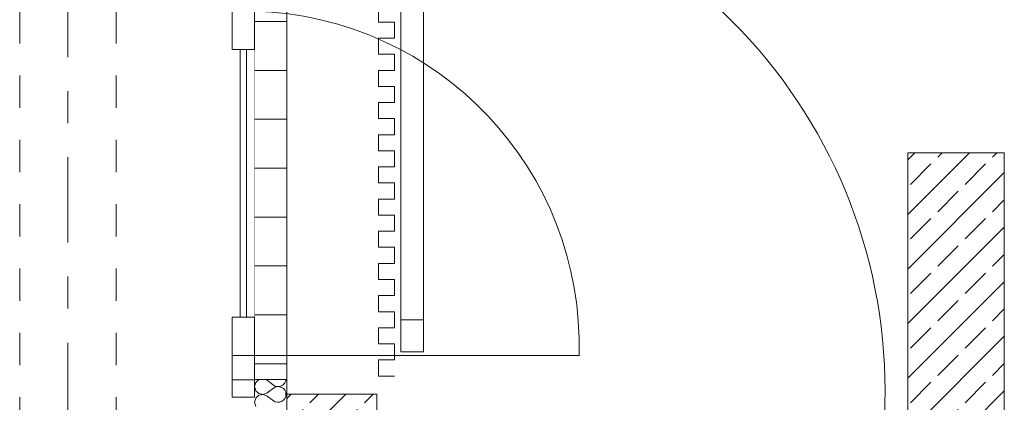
# Model space of a CAD drawing. Header units: metres. Extents: x -3.6 to 84.5, y -11 to 16.8.
# Tile 211 of 256: x 54.4 to 57.4, y -5.9 to -4.7. Entities that reach past the tile are written whole.
import ezdxf

# ---------------------------------------------------------------- set-up
doc = ezdxf.new("R2010")
doc.units = ezdxf.units.M
doc.header["$MEASUREMENT"] = 0
for name, pattern in [('Strichlinie doppelt', [0.546806, 0.264583, -0.105833, 0.070556, -0.105833]), ('Untersicht', [0.1, 0.075, -0.025]), ('Wipeout_Contour', [1, 0, -1])]:
    doc.linetypes.add(name, pattern=pattern)
for name, color, linetype in [('301 - Elemente.Linie', 7, 'Continuous'), ('302 - Elemente.Schraffur', 7, 'Continuous'), ('451 - Universal.Achsen Raster', 7, 'Continuous')]:
    doc.layers.add(name, color=color, linetype=linetype)
pattern_1 = [(45, (0, 0), (-0.08485281, 0.08485281), []), (45, (-0.04243, 0.04243), (-0.08485281, 0.08485281), [0.09, -0.03])]

# ---------------------------------------------------------------- blocks, each defined once
blk = doc.blocks.new('*X4')
at = {"layer": '302 - Elemente.Schraffur', "color": 7, "linetype": 'Continuous', "lineweight": 5}
for p, q in [((55.1136, -5.8341), (55.11, -5.8469)), ((55.1234, -5.8251), (55.1136, -5.8341)), ((55.149, -5.8274), (55.1431, -5.8251)), ((55.149, -5.8274), (55.1685, -5.842)), ((55.1685, -5.842), (55.1744, -5.8453)), ((55.1877, -5.8465), (55.1941, -5.8443)), ((55.1941, -5.8443), (55.1997, -5.8405)), ((55.1997, -5.8405), (55.2039, -5.8353)), ((55.2039, -5.8353), (55.2067, -5.8292)), ((55.2067, -5.8292), (55.2072, -5.8251)), ((55.11, -5.8469), (55.1136, -5.8597)), ((55.1136, -5.8597), (55.1235, -5.8687)), ((55.1235, -5.8739), (55.1136, -5.8829)), ((55.1235, -5.8687), (55.1366, -5.8712)), ((55.1366, -5.8714), (55.1235, -5.8739)), ((55.1366, -5.8712), (55.149, -5.8664)), ((55.149, -5.8762), (55.1366, -5.8714)), ((55.149, -5.8664), (55.1685, -5.8518)), ((55.1744, -5.8485), (55.1685, -5.8518)), ((55.1744, -5.8453), (55.181, -5.8468)), ((55.181, -5.847), (55.1744, -5.8485)), ((55.181, -5.8468), (55.1877, -5.8465)), ((55.1877, -5.8473), (55.181, -5.847)), ((55.1941, -5.8495), (55.1877, -5.8473)), ((55.1997, -5.8533), (55.1941, -5.8495)), ((55.2039, -5.8585), (55.1997, -5.8533)), ((55.2067, -5.8646), (55.2039, -5.8585)), ((55.2076, -5.8713), (55.2067, -5.8646)), ((55.2067, -5.878), (55.2076, -5.8713)), ((55.1136, -5.8829), (55.11, -5.8957)), ((55.11, -5.8957), (55.1136, -5.9085)), ((55.149, -5.8762), (55.1685, -5.8908)), ((55.1685, -5.8908), (55.1744, -5.8941)), ((55.1744, -5.8941), (55.181, -5.8956)), ((55.181, -5.8956), (55.1877, -5.8953)), ((55.1877, -5.8953), (55.1941, -5.8931)), ((55.1941, -5.8931), (55.1997, -5.8893)), ((55.1997, -5.8893), (55.2039, -5.8841)), ((55.2039, -5.8841), (55.2067, -5.878))]:
    blk.add_line(p, q, dxfattribs=at)

msp = doc.modelspace()

# ---------------------------------------------------------------- hatches: boundary and pattern name
at = {"layer": '302 - Elemente.Schraffur', "linetype": 'Continuous', "lineweight": 5}
h = msp.add_hatch(dxfattribs=at)
h.set_pattern_fill('Beton__Stahlbeton_0001', style=0, pattern_type=2)
h.set_pattern_definition(pattern_1)
h.paths.add_polyline_path([(57.14, -5.12), (57.14, -7.92), (57.44, -7.92), (57.44, -5.12)])
h = msp.add_hatch(dxfattribs=at)
h.set_pattern_fill('Beton__Stahlbeton_0001', style=0, pattern_type=2)
h.set_pattern_definition(pattern_1)
h.paths.add_polyline_path([(55.21, -5.87), (55.21, -7.92), (55.49, -7.92), (55.49, -5.87)])

# ---------------------------------------------------------------- linework, layer by layer
at = {"layer": '301 - Elemente.Linie', "color": 7, "linetype": 'Untersicht', "lineweight": 13}
for p, q in [((54.38, -0.48), (54.38, -8.085)), ((54.68, -0.48), (54.68, -8.085))]:
    msp.add_line(p, q, dxfattribs=at)
at = {"layer": '301 - Elemente.Linie', "color": 7, "linetype": 'Continuous', "lineweight": 13}
msp.add_line((55.21, -8.085), (55.21, -5.7268), dxfattribs=at)
at = {"layer": '301 - Elemente.Linie', "color": 253, "linetype": 'Continuous', "lineweight": 13, "true_color": 0xa0a0a0}
for points in [[(55.635, -5.639), (55.565, -5.639), (55.565, -4.339), (55.635, -4.339)], [(55.635, -5.739), (55.565, -5.739), (55.565, -5.639), (55.635, -5.639)]]:
    msp.add_lwpolyline(points, close=True, dxfattribs=at)
at = {"layer": '301 - Elemente.Linie', "color": 254, "linetype": 'Continuous', "lineweight": 13}
for points in [[(55.545, -4.714), (55.495, -4.714), (55.495, -4.664), (55.545, -4.664), (55.545, -4.614)], [(55.545, -4.814), (55.495, -4.814), (55.495, -4.764), (55.545, -4.764), (55.545, -4.714)], [(55.545, -4.914), (55.495, -4.914), (55.495, -4.864), (55.545, -4.864), (55.545, -4.814)], [(55.545, -5.014), (55.495, -5.014), (55.495, -4.964), (55.545, -4.964), (55.545, -4.914)], [(55.545, -5.114), (55.495, -5.114), (55.495, -5.064), (55.545, -5.064), (55.545, -5.014)], [(55.545, -5.214), (55.495, -5.214), (55.495, -5.164), (55.545, -5.164), (55.545, -5.114)], [(55.545, -5.314), (55.495, -5.314), (55.495, -5.264), (55.545, -5.264), (55.545, -5.214)], [(55.545, -5.414), (55.495, -5.414), (55.495, -5.364), (55.545, -5.364), (55.545, -5.314)], [(55.545, -5.514), (55.495, -5.514), (55.495, -5.464), (55.545, -5.464), (55.545, -5.414)], [(55.545, -5.614), (55.495, -5.614), (55.495, -5.564), (55.545, -5.564), (55.545, -5.514)], [(55.545, -5.714), (55.495, -5.714), (55.495, -5.664), (55.545, -5.664), (55.545, -5.614)], [(55.545, -5.814), (55.495, -5.814), (55.495, -5.764), (55.545, -5.764), (55.545, -5.714)]]:
    msp.add_lwpolyline(points, dxfattribs=at)
at = {"layer": '301 - Elemente.Linie', "color": 7, "linetype": 'Continuous', "lineweight": 18, "flags": 128}
for points in [[(57.14, -5.12), (57.44, -5.12), (57.44, -7.92), (57.14, -7.92)], [(55.21, -5.87), (55.49, -5.87), (55.49, -7.92), (55.21, -7.92)]]:
    msp.add_lwpolyline(points, close=True, dxfattribs=at)
at = {"layer": '301 - Elemente.Linie', "color": 140, "linetype": 'Continuous', "lineweight": 18, "true_color": 0x00aaff}
msp.add_arc((55.4446, -5.8595), 1.6248, 355.7469, 85.8157, dxfattribs=at)
at = {"layer": '302 - Elemente.Schraffur', "color": 7, "linetype": 'Continuous', "lineweight": 18}
msp.add_lwpolyline([(55.11, -4.565), (55.21, -4.565), (55.21, -5.8251), (55.11, -5.8251)], close=True, dxfattribs=at)
at = {"layer": '451 - Universal.Achsen Raster', "color": 160, "linetype": 'Strichlinie doppelt', "lineweight": 9, "true_color": 0x3232ff}
msp.add_line((54.53, -10.585), (54.53, 16.355), dxfattribs=at)

# ---------------------------------------------------------------- block references
at = {"layer": '302 - Elemente.Schraffur', "color": 7, "linetype": 'Continuous', "lineweight": 5}
msp.add_blockref('*X4', (0, 0), dxfattribs=at)

# ---------------------------------------------------------------- next in the draw order: wipeouts: each hides what was drawn before it
at = {"color": 254, "linetype": 'Wipeout_Contour', "lineweight": 0, "ltscale": 221.312616}
msp.add_wipeout([(55.04, -4.55), (55.04, -5.88), (55.11, -5.88), (55.11, -4.55)], dxfattribs=at).dxf.layer = '302 - Elemente.Schraffur'

# ---------------------------------------------------------------- next in the draw order: hatches: boundary and pattern name
at = {"layer": '302 - Elemente.Schraffur', "linetype": 'Continuous', "lineweight": 5}
h = msp.add_hatch(dxfattribs=at)
h.set_pattern_fill('Dielenboden_0001', style=0, pattern_type=2)
h.set_pattern_definition([(0, (0, 0), (0, 0.152), [])])
h.paths.add_polyline_path([(55.11, -4.565), (55.11, -5.8251), (55.21, -5.8251), (55.21, -4.565)])

# ---------------------------------------------------------------- next in the draw order: linework, layer by layer
at = {"layer": '301 - Elemente.Linie', "color": 7, "linetype": 'Continuous', "lineweight": 9}
msp.add_line((55.11, -5.75), (56.12, -5.75), dxfattribs=at)
for points in [[(55.04, -4.799), (55.11, -4.799), (55.11, -4.68), (55.04, -4.68)], [(55.065, -4.799), (55.085, -4.799), (55.085, -5.631), (55.065, -5.631)], [(55.04, -5.631), (55.11, -5.631), (55.11, -5.75), (55.04, -5.75)], [(55.04, -5.75), (55.11, -5.75), (55.11, -5.826), (55.04, -5.826)], [(55.04, -5.826), (55.11, -5.826), (55.11, -5.88), (55.04, -5.88)]]:
    msp.add_lwpolyline(points, close=True, dxfattribs=at)
msp.add_arc((55.0792, -5.7191), 1.0395, 358.3001, 88.3001, dxfattribs=at)

doc.saveas('drawing.dxf')
